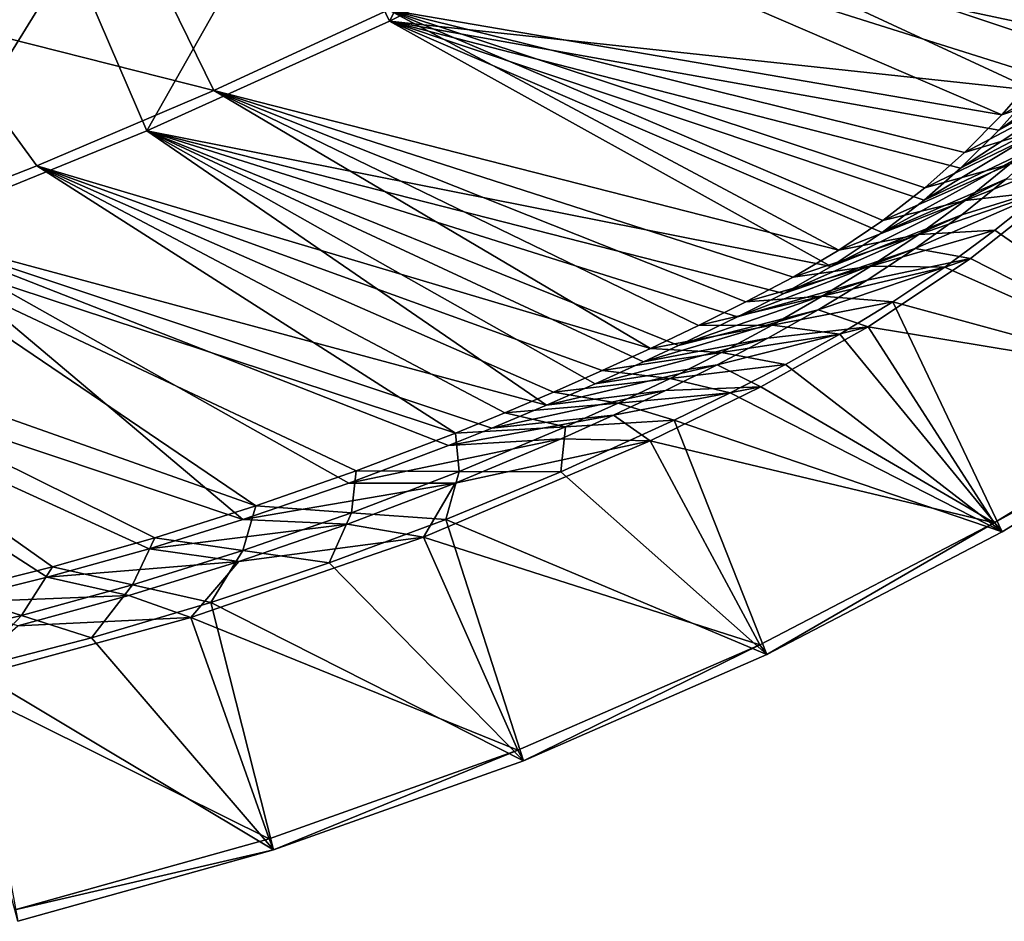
# Model space of a CAD drawing. Header units: metres. Extents: x 0 to 1501, y -1015 to 0.
# Tile 57 of 107: x 766 to 1014, y -988 to -761. Entities that reach past the tile are written whole.
import ezdxf

# ---------------------------------------------------------------- set-up
doc = ezdxf.new("R2010")
doc.units = ezdxf.units.M

msp = doc.modelspace()

# ---------------------------------------------------------------- linework, layer by layer
at = {"layer": 'None'}
for points in [[(719.086121, -769.217773, -406), (542.608215, -218.322891, -406), (779.312256, -744.756042, -406)], [(838.549561, -717.892029, -406), (896.670044, -688.680969, -406), (859.335266, -761.385986, -63)], [(896.670044, -688.680969, -406), (919.173218, -731.311707, -63), (859.335266, -761.385986, -63)], [(779.312256, -744.756042, -406), (838.549561, -717.892029, -406), (798.335693, -789.049133, -63)], [(838.549561, -717.892029, -406), (859.335266, -761.385986, -63), (798.335693, -789.049133, -63)], [(919.173218, -731.311707, -63), (1021.486755, -778.882874, -63), (859.335266, -761.385986, -63)], [(1044.204346, -745.420532, -63), (1029.776001, -768.222229, -63), (919.173218, -731.311707, -63)], [(1029.776001, -768.222229, -63), (1021.486755, -778.882874, -63), (919.173218, -731.311707, -63)], [(859.092834, -758.611267, -60), (1013.410522, -785.012451, -60), (902.407471, -737.109253, -60)], [(1013.410522, -785.012451, -60), (1022.190369, -774.941223, -60), (902.407471, -737.109253, -60)], [(902.407471, -737.109253, -60), (1022.190369, -774.941223, -60), (1030.303833, -764.325867, -60)], [(1030.303833, -764.325867, -60), (1044.400269, -741.640869, -60), (902.407471, -737.109253, -60)], [(795.546326, -738.793762, -377.175201), (743.555603, -760.717468, -377.175201), (815.174988, -778.852722, -60)], [(795.546326, -738.793762, -377.175201), (815.174988, -778.852722, -60), (859.092834, -758.611267, -60)], [(719.086121, -769.217773, -406), (779.312256, -744.756042, -406), (736.336487, -814.231079, -63)], [(779.312256, -744.756042, -406), (798.335693, -789.049133, -63), (736.336487, -814.231079, -63)], [(815.174988, -778.852722, -60), (972.394226, -819.058228, -60), (859.092834, -758.611267, -60)], [(972.394226, -819.058228, -60), (983.450012, -811.55603, -60), (859.092834, -758.611267, -60)], [(859.092834, -758.611267, -60), (983.450012, -811.55603, -60), (994.000122, -803.357849, -60)], [(994.000122, -803.357849, -60), (1004.000793, -794.497742, -60), (859.092834, -758.611267, -60)], [(1004.000793, -794.497742, -60), (1013.410522, -785.012451, -60), (859.092834, -758.611267, -60)], [(1021.486755, -778.882874, -63), (1054.582153, -759.359131, -32.890083), (1012.637695, -788.86676, -63)], [(1054.582153, -759.359131, -32.890083), (1045.42041, -770.580994, -32.781879), (1012.637695, -788.86676, -63)], [(770.690613, -797.816711, -60), (743.555603, -760.717468, -377.175201), (725.676758, -815.487366, -60)], [(743.555603, -760.717468, -377.175201), (770.690613, -797.816711, -60), (815.174988, -778.852722, -60)], [(859.335266, -761.385986, -63), (970.441467, -823.14447, -63), (798.335693, -789.049133, -63)], [(993.857178, -806.422485, -63), (983.328552, -814.553589, -63), (859.335266, -761.385986, -63)], [(983.328552, -814.553589, -63), (970.441467, -823.14447, -63), (859.335266, -761.385986, -63)], [(1021.486755, -778.882874, -63), (1012.637695, -788.86676, -63), (859.335266, -761.385986, -63)], [(859.335266, -761.385986, -63), (1012.637695, -788.86676, -63), (1003.025146, -798.395874, -63)], [(1003.025146, -798.395874, -63), (993.857178, -806.422485, -63), (859.335266, -761.385986, -63)], [(1022.190369, -774.941223, -60), (1013.410522, -785.012451, -60), (1046.049316, -766.693115, -29.95381)], [(1046.049316, -766.693115, -29.95381), (1013.410522, -785.012451, -60), (1036.360229, -777.470032, -29.950735)], [(1012.637695, -788.86676, -63), (1045.42041, -770.580994, -32.781879), (1003.025146, -798.395874, -63)], [(1045.42041, -770.580994, -32.781879), (1035.674683, -781.295654, -32.68137), (1003.025146, -798.395874, -63)], [(1013.410522, -785.012451, -60), (1004.000793, -794.497742, -60), (1036.360229, -777.470032, -29.950735)], [(1036.360229, -777.470032, -29.950735), (1004.000793, -794.497742, -60), (1026.130981, -787.723267, -29.94766)], [(770.690613, -797.816711, -60), (925.005798, -843.721924, -60), (815.174988, -778.852722, -60)], [(925.005798, -843.721924, -60), (937.056458, -837.946594, -60), (815.174988, -778.852722, -60)], [(815.174988, -778.852722, -60), (937.056458, -837.946594, -60), (949.02002, -831.99292, -60)], [(949.02002, -831.99292, -60), (960.87854, -825.833435, -60), (815.174988, -778.852722, -60)], [(960.87854, -825.833435, -60), (972.394226, -819.058228, -60), (815.174988, -778.852722, -60)], [(1003.025146, -798.395874, -63), (1035.674683, -781.295654, -32.68137), (993.857178, -806.422485, -63)], [(1035.674683, -781.295654, -32.68137), (1025.380981, -791.479004, -32.593975), (993.857178, -806.422485, -63)], [(798.335693, -789.049133, -63), (898.854187, -857.978638, -63), (736.336487, -814.231079, -63)], [(923.280518, -847.091553, -63), (911.109131, -852.616943, -63), (798.335693, -789.049133, -63)], [(911.109131, -852.616943, -63), (898.854187, -857.978638, -63), (798.335693, -789.049133, -63)], [(970.441467, -823.14447, -63), (958.592285, -829.888, -63), (798.335693, -789.049133, -63)], [(798.335693, -789.049133, -63), (958.592285, -829.888, -63), (946.919067, -835.780457, -63)], [(946.919067, -835.780457, -63), (932.0802, -842.971008, -63), (798.335693, -789.049133, -63)], [(932.0802, -842.971008, -63), (923.280518, -847.091553, -63), (798.335693, -789.049133, -63)], [(1004.000793, -794.497742, -60), (994.000122, -803.357849, -60), (1026.130981, -787.723267, -29.94766)], [(1026.130981, -787.723267, -29.94766), (994.000122, -803.357849, -60), (1015.391357, -797.424561, -29.944588)], [(993.857178, -806.422485, -63), (1025.380981, -791.479004, -32.593975), (983.328552, -814.553589, -63)], [(1025.380981, -791.479004, -32.593975), (1014.578613, -801.109619, -32.525974), (983.328552, -814.553589, -63)], [(1015.391357, -797.424561, -29.944588), (1004.172363, -806.547363, -29.941513), (1035.712158, -794.003723)], [(1035.712158, -794.003723), (1004.172363, -806.547363, -29.941513), (1023.883972, -804.266113)], [(994.000122, -803.357849, -60), (983.450012, -811.55603, -60), (1015.391357, -797.424561, -29.944588)], [(1015.391357, -797.424561, -29.944588), (983.450012, -811.55603, -60), (1004.172363, -806.547363, -29.941513)], [(725.676758, -815.487366, -60), (875.98584, -865.015625, -60), (770.690613, -797.816711, -60)], [(875.98584, -865.015625, -60), (888.358093, -859.965759, -60), (770.690613, -797.816711, -60)], [(770.690613, -797.816711, -60), (888.358093, -859.965759, -60), (900.653931, -854.732727, -60)], [(900.653931, -854.732727, -60), (912.870728, -849.317749, -60), (770.690613, -797.816711, -60)], [(912.870728, -849.317749, -60), (925.005798, -843.721924, -60), (770.690613, -797.816711, -60)], [(983.328552, -814.553589, -63), (1014.578613, -801.109619, -32.525974), (970.441467, -823.14447, -63)], [(1014.578613, -801.109619, -32.525974), (1003.306702, -810.166138, -32.483639), (970.441467, -823.14447, -63)], [(1003.306702, -810.166138, -32.483639), (1029.810181, -801.942993, -3), (991.608215, -818.640076, -32.470669)], [(1029.810181, -801.942993, -3), (1005.529602, -821.151123, -3), (991.608215, -818.640076, -32.470669)], [(1029.810181, -801.942993, -3), (1003.306702, -810.166138, -32.483639), (1014.578613, -801.109619, -32.525974)], [(1029.810181, -801.942993, -3), (1068.044067, -852.909363, -3), (1005.529602, -821.151123, -3)], [(1004.172363, -806.547363, -29.941513), (992.506653, -815.067017, -29.938438), (1023.883972, -804.266113)], [(1023.883972, -804.266113), (992.506653, -815.067017, -29.938438), (1011.642395, -814.031738)], [(1011.642395, -814.031738), (1070.336304, -854.989929), (1023.883972, -804.266113)], [(983.450012, -811.55603, -60), (972.394226, -819.058228, -60), (1004.172363, -806.547363, -29.941513)], [(1004.172363, -806.547363, -29.941513), (972.394226, -819.058228, -60), (992.506653, -815.067017, -29.938438)], [(970.441467, -823.14447, -63), (1003.306702, -810.166138, -32.483639), (958.592285, -829.888, -63)], [(1003.306702, -810.166138, -32.483639), (991.608215, -818.640076, -32.470669), (958.592285, -829.888, -63)], [(736.336487, -814.231079, -63), (822.517029, -886.772888, -63), (673.476257, -836.885864, -63)], [(874.229065, -868.132263, -63), (849.168091, -877.609741, -63), (736.336487, -814.231079, -63)], [(849.168091, -877.609741, -63), (822.517029, -886.772888, -63), (736.336487, -814.231079, -63)], [(898.854187, -857.978638, -63), (885.078674, -863.763, -63), (736.336487, -814.231079, -63)], [(736.336487, -814.231079, -63), (885.078674, -863.763, -63), (874.229065, -868.132263, -63)], [(992.506653, -815.067017, -29.938438), (980.46283, -823.030457, -29.935366), (1011.642395, -814.031738)], [(1011.642395, -814.031738), (980.46283, -823.030457, -29.935366), (999.00824, -823.283997)], [(1011.642395, -814.031738), (999.00824, -823.283997), (1070.336304, -854.989929)], [(680.171204, -831.849976, -60), (825.788391, -883.362061, -60), (725.676758, -815.487366, -60)], [(825.788391, -883.362061, -60), (851.023376, -874.561523, -60), (725.676758, -815.487366, -60)], [(725.676758, -815.487366, -60), (851.023376, -874.561523, -60), (875.98584, -865.015625, -60)], [(972.394226, -819.058228, -60), (960.87854, -825.833435, -60), (992.506653, -815.067017, -29.938438)], [(992.506653, -815.067017, -29.938438), (960.87854, -825.833435, -60), (980.46283, -823.030457, -29.935366)], [(958.592285, -829.888, -63), (991.608215, -818.640076, -32.470669), (946.919067, -835.780457, -63)], [(991.608215, -818.640076, -32.470669), (979.542297, -826.582153, -32.478878), (946.919067, -835.780457, -63)], [(991.608215, -818.640076, -32.470669), (1005.529602, -821.151123, -3), (979.542297, -826.582153, -32.478878)], [(1005.529602, -821.151123, -3), (967.173035, -834.060303, -32.496677), (979.542297, -826.582153, -32.478878)], [(1005.529602, -821.151123, -3), (979.78717, -838.351257, -3), (967.173035, -834.060303, -32.496677)], [(1068.044067, -852.909363, -3), (979.78717, -838.351257, -3), (1005.529602, -821.151123, -3)], [(960.87854, -825.833435, -60), (949.02002, -831.99292, -60), (980.46283, -823.030457, -29.935366)], [(980.46283, -823.030457, -29.935366), (949.02002, -831.99292, -60), (968.170288, -830.634216, -29.932291)], [(980.46283, -823.030457, -29.935366), (968.170288, -830.634216, -29.932291), (999.00824, -823.283997)], [(999.00824, -823.283997), (968.170288, -830.634216, -29.932291), (986.003174, -832.007019)], [(999.00824, -823.283997), (986.003174, -832.007019), (1070.336304, -854.989929)], [(946.919067, -835.780457, -63), (979.542297, -826.582153, -32.478878), (932.0802, -842.971008, -63)], [(979.542297, -826.582153, -32.478878), (967.173035, -834.060303, -32.496677), (932.0802, -842.971008, -63)], [(748.672607, -905.217102, -60), (774.590454, -898.696594, -60), (680.171204, -831.849976, -60)], [(774.590454, -898.696594, -60), (800.303284, -891.409485, -60), (680.171204, -831.849976, -60)], [(680.171204, -831.849976, -60), (800.303284, -891.409485, -60), (825.788391, -883.362061, -60)], [(949.02002, -831.99292, -60), (937.056458, -837.946594, -60), (968.170288, -830.634216, -29.932291)], [(968.170288, -830.634216, -29.932291), (937.056458, -837.946594, -60), (955.648682, -837.884277, -29.929218)], [(968.170288, -830.634216, -29.932291), (955.648682, -837.884277, -29.929218), (986.003174, -832.007019)], [(986.003174, -832.007019), (955.648682, -837.884277, -29.929218), (972.649231, -840.186035)], [(986.003174, -832.007019), (972.649231, -840.186035), (1013.438843, -889.892029)], [(1070.336304, -854.989929), (986.003174, -832.007019), (1013.438843, -889.892029)], [(932.0802, -842.971008, -63), (967.173035, -834.060303, -32.496677), (923.280518, -847.091553, -63)], [(967.173035, -834.060303, -32.496677), (954.564453, -841.142395, -32.51247), (923.280518, -847.091553, -63)], [(979.78717, -838.351257, -3), (954.564453, -841.142395, -32.51247), (967.173035, -834.060303, -32.496677)], [(673.476257, -836.885864, -63), (773.296082, -901.310303, -63), (747.32605, -907.775696, -63)], [(822.517029, -886.772888, -63), (798.94989, -894.112671, -63), (673.476257, -836.885864, -63)], [(673.476257, -836.885864, -63), (798.94989, -894.112671, -63), (773.296082, -901.310303, -63)], [(937.056458, -837.946594, -60), (925.005798, -843.721924, -60), (955.648682, -837.884277, -29.929218)], [(955.648682, -837.884277, -29.929218), (925.005798, -843.721924, -60), (942.9104, -844.772583, -29.926144)], [(954.564453, -841.142395, -32.51247), (979.78717, -838.351257, -3), (941.774109, -847.89032, -32.516983)], [(979.78717, -838.351257, -3), (952.754272, -853.442383, -3), (941.774109, -847.89032, -32.516983)], [(955.648682, -837.884277, -29.929218), (942.9104, -844.772583, -29.926144), (972.649231, -840.186035)], [(1011.41687, -887.589417, -3), (952.754272, -853.442383, -3), (979.78717, -838.351257, -3)], [(1068.044067, -852.909363, -3), (1011.41687, -887.589417, -3), (979.78717, -838.351257, -3)], [(923.280518, -847.091553, -63), (954.564453, -841.142395, -32.51247), (911.109131, -852.616943, -63)], [(954.564453, -841.142395, -32.51247), (941.774109, -847.89032, -32.516983), (911.109131, -852.616943, -63)], [(972.649231, -840.186035), (942.9104, -844.772583, -29.926144), (958.969177, -847.807068)], [(1013.438843, -889.892029), (972.649231, -840.186035), (958.969177, -847.807068)], [(925.005798, -843.721924, -60), (912.870728, -849.317749, -60), (942.9104, -844.772583, -29.926144)], [(942.9104, -844.772583, -29.926144), (912.870728, -849.317749, -60), (929.968262, -851.291443, -29.923069)], [(942.9104, -844.772583, -29.926144), (929.968262, -851.291443, -29.923069), (958.969177, -847.807068)], [(911.109131, -852.616943, -63), (941.774109, -847.89032, -32.516983), (898.854187, -857.978638, -63)], [(941.774109, -847.89032, -32.516983), (928.829346, -854.338501, -32.511726), (898.854187, -857.978638, -63)], [(912.870728, -849.317749, -60), (900.653931, -854.732727, -60), (929.968262, -851.291443, -29.923069)], [(941.774109, -847.89032, -32.516983), (952.754272, -853.442383, -3), (928.829346, -854.338501, -32.511726)], [(958.969177, -847.807068), (929.968262, -851.291443, -29.923069), (945.021851, -854.928772)], [(1013.438843, -889.892029), (958.969177, -847.807068), (945.021851, -854.928772)], [(929.968262, -851.291443, -29.923069), (900.653931, -854.732727, -60), (916.852905, -857.469666, -29.919996)], [(929.968262, -851.291443, -29.923069), (916.852905, -857.469666, -29.919996), (945.021851, -854.928772)], [(898.854187, -857.978638, -63), (928.829346, -854.338501, -32.511726), (885.078674, -863.763, -63)], [(928.829346, -854.338501, -32.511726), (915.74884, -860.513123, -32.501331), (885.078674, -863.763, -63)], [(952.754272, -853.442383, -3), (915.74884, -860.513123, -32.501331), (928.829346, -854.338501, -32.511726)], [(952.754272, -853.442383, -3), (924.914185, -867.001953, -3), (915.74884, -860.513123, -32.501331)], [(952.754272, -853.442383, -3), (1011.41687, -887.589417, -3), (924.914185, -867.001953, -3)], [(1068.044067, -852.909363, -45), (1011.41687, -887.589417, -45), (1068.044067, -852.909363, -3)], [(1011.41687, -887.589417, -45), (1011.41687, -887.589417, -3), (1068.044067, -852.909363, -3)], [(1070.336304, -854.989929, -45), (1011.41687, -887.589417, -45), (1068.044067, -852.909363, -45)], [(900.653931, -854.732727, -60), (888.358093, -859.965759, -60), (916.852905, -857.469666, -29.919996)], [(945.021851, -854.928772), (916.852905, -857.469666, -29.919996), (930.942688, -861.786621)], [(930.942688, -861.786621), (1013.438843, -889.892029), (945.021851, -854.928772)], [(1070.336304, -854.989929, -45), (1013.438843, -889.892029, -45), (1011.41687, -887.589417, -45)], [(1013.438843, -889.892029, -45), (1070.336304, -854.989929, -45), (1013.438843, -889.892029)], [(1070.336304, -854.989929, -45), (1070.336304, -854.989929), (1013.438843, -889.892029)], [(916.852905, -857.469666, -29.919996), (888.358093, -859.965759, -60), (903.633484, -863.424377, -29.916922)], [(916.852905, -857.469666, -29.919996), (903.633484, -863.424377, -29.916922), (930.942688, -861.786621)], [(885.078674, -863.763, -63), (915.74884, -860.513123, -32.501331), (874.229065, -868.132263, -63)], [(915.74884, -860.513123, -32.501331), (902.551208, -866.440613, -32.49044), (874.229065, -868.132263, -63)], [(888.358093, -859.965759, -60), (875.98584, -865.015625, -60), (903.633484, -863.424377, -29.916922)], [(902.437134, -874.76239), (954.259277, -920.766907), (930.942688, -861.786621)], [(930.942688, -861.786621), (903.633484, -863.424377, -29.916922), (902.437134, -874.76239)], [(924.914185, -867.001953, -3), (902.551208, -866.440613, -32.49044), (915.74884, -860.513123, -32.501331)], [(954.259277, -920.766907), (1013.438843, -889.892029), (930.942688, -861.786621)], [(903.633484, -863.424377, -29.916922), (875.98584, -865.015625, -60), (876.911987, -874.686951, -29.910774)], [(903.633484, -863.424377, -29.916922), (876.911987, -874.686951, -29.910774), (902.437134, -874.76239)], [(874.229065, -868.132263, -63), (902.551208, -866.440613, -32.49044), (849.168091, -877.609741, -63)], [(902.551208, -866.440613, -32.49044), (875.861267, -877.625916, -32.47908), (849.168091, -877.609741, -63)], [(875.98584, -865.015625, -60), (851.023376, -874.561523, -60), (876.911987, -874.686951, -29.910774)], [(902.551208, -866.440613, -32.49044), (924.914185, -867.001953, -3), (875.861267, -877.625916, -32.47908)], [(924.914185, -867.001953, -3), (952.526794, -918.269958, -3), (867.921021, -891.217224, -3)], [(924.914185, -867.001953, -3), (867.921021, -891.217224, -3), (875.861267, -877.625916, -32.47908)], [(1011.41687, -887.589417, -3), (952.526794, -918.269958, -3), (924.914185, -867.001953, -3)], [(851.023376, -874.561523, -60), (825.788391, -883.362061, -60), (849.837158, -885.076965, -29.904625)], [(876.911987, -874.686951, -29.910774), (851.023376, -874.561523, -60), (849.837158, -885.076965, -29.904625)], [(876.911987, -874.686951, -29.910774), (849.837158, -885.076965, -29.904625), (873.497375, -886.738403)], [(902.437134, -874.76239), (876.911987, -874.686951, -29.910774), (873.497375, -886.738403)], [(954.259277, -920.766907), (902.437134, -874.76239), (873.497375, -886.738403)], [(849.168091, -877.609741, -63), (875.861267, -877.625916, -32.47908), (822.517029, -886.772888, -63)], [(875.861267, -877.625916, -32.47908), (848.813354, -887.929321, -32.479527), (822.517029, -886.772888, -63)], [(875.861267, -877.625916, -32.47908), (867.921021, -891.217224, -3), (848.813354, -887.929321, -32.479527)], [(825.788391, -883.362061, -60), (800.303284, -891.409485, -60), (822.437622, -894.583252, -29.898478)], [(849.837158, -885.076965, -29.904625), (825.788391, -883.362061, -60), (822.437622, -894.583252, -29.898478)], [(849.837158, -885.076965, -29.904625), (822.437622, -894.583252, -29.898478), (844.158386, -897.700195)], [(873.497375, -886.738403), (849.837158, -885.076965, -29.904625), (844.158386, -897.700195)], [(822.517029, -886.772888, -63), (848.813354, -887.929321, -32.479527), (798.94989, -894.112671, -63)], [(848.813354, -887.929321, -32.479527), (821.440796, -897.347168, -32.48595), (798.94989, -894.112671, -63)], [(867.921021, -891.217224, -3), (821.440796, -897.347168, -32.48595), (848.813354, -887.929321, -32.479527)], [(893.082275, -947.466003), (873.497375, -886.738403), (844.158386, -897.700195)], [(893.082275, -947.466003), (954.259277, -920.766907), (873.497375, -886.738403)], [(1011.41687, -887.589417, -45), (952.526794, -918.269958, -45), (1011.41687, -887.589417, -3)], [(952.526794, -918.269958, -45), (952.526794, -918.269958, -3), (1011.41687, -887.589417, -3)], [(1011.41687, -887.589417, -45), (954.259277, -920.766907, -45), (952.526794, -918.269958, -45)], [(1013.438843, -889.892029, -45), (954.259277, -920.766907, -45), (1011.41687, -887.589417, -45)], [(800.303284, -891.409485, -60), (774.590454, -898.696594, -60), (794.742432, -903.19574, -29.89233)], [(822.437622, -894.583252, -29.898478), (800.303284, -891.409485, -60), (794.742432, -903.19574, -29.89233)], [(867.921021, -891.217224, -3), (891.655823, -944.804077, -3), (809.400879, -911.465393, -3)], [(867.921021, -891.217224, -3), (809.400879, -911.465393, -3), (821.440796, -897.347168, -32.48595)], [(952.526794, -918.269958, -3), (891.655823, -944.804077, -3), (867.921021, -891.217224, -3)], [(954.259277, -920.766907, -45), (1013.438843, -889.892029, -45), (954.259277, -920.766907)], [(1013.438843, -889.892029, -45), (1013.438843, -889.892029), (954.259277, -920.766907)], [(798.94989, -894.112671, -63), (821.440796, -897.347168, -32.48595), (773.296082, -901.310303, -63)], [(822.437622, -894.583252, -29.898478), (794.742432, -903.19574, -29.89233), (814.455811, -907.634583)], [(844.158386, -897.700195), (822.437622, -894.583252, -29.898478), (814.455811, -907.634583)], [(774.590454, -898.696594, -60), (748.672607, -905.217102, -60), (766.780884, -910.90509, -29.886183)], [(794.742432, -903.19574, -29.89233), (774.590454, -898.696594, -60), (766.780884, -910.90509, -29.886183)], [(821.440796, -897.347168, -32.48595), (793.776733, -905.875732, -32.492535), (773.296082, -901.310303, -63)], [(809.400879, -911.465393, -3), (793.776733, -905.875732, -32.492535), (821.440796, -897.347168, -32.48595)], [(814.455811, -907.634583), (893.082275, -947.466003), (844.158386, -897.700195)], [(773.296082, -901.310303, -63), (793.776733, -905.875732, -32.492535), (747.32605, -907.775696, -63)], [(794.742432, -903.19574, -29.89233), (766.780884, -910.90509, -29.886183), (784.425537, -916.529419)], [(814.455811, -907.634583), (794.742432, -903.19574, -29.89233), (784.425537, -916.529419)], [(766.780884, -910.90509, -29.886183), (748.672607, -905.217102, -60), (738.582581, -917.703125, -29.880033)], [(793.776733, -905.875732, -32.492535), (765.853516, -913.510681, -32.494606), (747.32605, -907.775696, -63)], [(793.776733, -905.875732, -32.492535), (809.400879, -911.465393, -3), (765.853516, -913.510681, -32.494606)], [(784.425537, -916.529419), (830.201904, -969.861023), (814.455811, -907.634583)], [(830.201904, -969.861023), (893.082275, -947.466003), (814.455811, -907.634583)], [(766.780884, -910.90509, -29.886183), (738.582581, -917.703125, -29.880033), (754.103943, -924.373962)], [(784.425537, -916.529419), (766.780884, -910.90509, -29.886183), (754.103943, -924.373962)], [(809.400879, -911.465393, -3), (829.095459, -967.064697, -3), (749.629456, -927.651062, -3)], [(809.400879, -911.465393, -3), (749.629456, -927.651062, -3), (765.853516, -913.510681, -32.494606)], [(891.655823, -944.804077, -3), (829.095459, -967.064697, -3), (809.400879, -911.465393, -3)], [(830.201904, -969.861023), (784.425537, -916.529419), (754.103943, -924.373962)], [(952.526794, -918.269958, -45), (891.655823, -944.804077, -45), (952.526794, -918.269958, -3)], [(891.655823, -944.804077, -45), (891.655823, -944.804077, -3), (952.526794, -918.269958, -3)], [(952.526794, -918.269958, -45), (893.082275, -947.466003, -45), (891.655823, -944.804077, -45)], [(954.259277, -920.766907, -45), (893.082275, -947.466003, -45), (952.526794, -918.269958, -45)], [(893.082275, -947.466003, -45), (954.259277, -920.766907, -45), (893.082275, -947.466003)], [(954.259277, -920.766907, -45), (954.259277, -920.766907), (893.082275, -947.466003)], [(765.920654, -987.844177), (830.201904, -969.861023), (754.103943, -924.373962)], [(829.095459, -967.064697, -3), (765.145264, -984.945251, -3), (749.629456, -927.651062, -3)], [(891.655823, -944.804077, -45), (829.095459, -967.064697, -45), (891.655823, -944.804077, -3)], [(829.095459, -967.064697, -45), (829.095459, -967.064697, -3), (891.655823, -944.804077, -3)], [(891.655823, -944.804077, -45), (830.201904, -969.861023, -45), (829.095459, -967.064697, -45)], [(893.082275, -947.466003, -45), (830.201904, -969.861023, -45), (891.655823, -944.804077, -45)], [(830.201904, -969.861023, -45), (893.082275, -947.466003, -45), (830.201904, -969.861023)], [(893.082275, -947.466003, -45), (893.082275, -947.466003), (830.201904, -969.861023)], [(829.095459, -967.064697, -45), (765.145264, -984.945251, -45), (829.095459, -967.064697, -3)], [(765.145264, -984.945251, -45), (765.145264, -984.945251, -3), (829.095459, -967.064697, -3)], [(830.201904, -969.861023, -45), (765.145264, -984.945251, -45), (829.095459, -967.064697, -45)], [(830.201904, -969.861023, -45), (765.920654, -987.844177, -45), (765.145264, -984.945251, -45)], [(765.920654, -987.844177, -45), (830.201904, -969.861023, -45), (765.920654, -987.844177)], [(830.201904, -969.861023, -45), (830.201904, -969.861023), (765.920654, -987.844177)]]:
    msp.add_3dface(points, dxfattribs=at)

doc.saveas('drawing.dxf')
